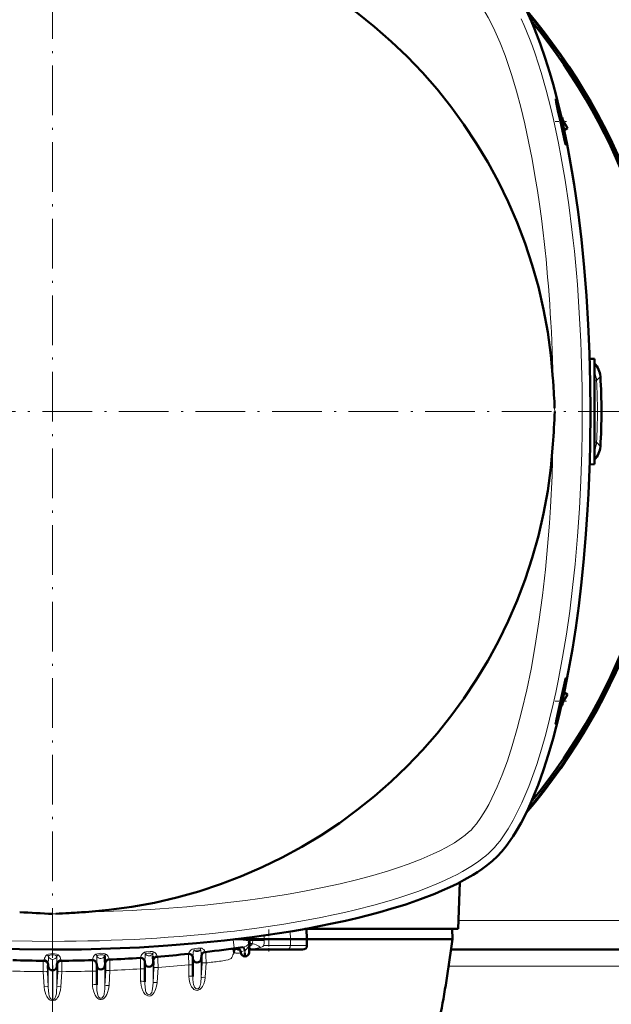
# Model space of a CAD drawing. Extents: x -1768 to 2122, y -1726 to 708.
# Tile 33 of 71: x 389 to 532, y -1383 to -1145. Entities that reach past the tile are written whole.
import ezdxf

# ---------------------------------------------------------------- set-up
doc = ezdxf.new("R2010")
doc.units = 0
doc.linetypes.add('DASHDOT', pattern=[18.5, 12, -3, 0.5, -3])

msp = doc.modelspace()

# ---------------------------------------------------------------- linework, layer by layer
at = {"color": 7, "linetype": 'DASHDOT', "lineweight": 18}
for p, q in [((396.56, -1082.31), (396.56, -1397.4)), ((554.1, -1239.85), (239.01, -1239.85))]:
    msp.add_line(p, q, dxfattribs=at)
at = {"color": 7, "lineweight": 18}
for p, q in [((518.25, -1164.63), (518.25, -1165.13)), ((528.94, -1231.38), (528.02, -1232.39)), ((527.56, -1232.42), (528.02, -1232.39)), ((517.89, -1239.06), (517.93, -1239.85)), ((524.56, -1239.91), (524.56, -1239.79)), ((527.56, -1247.28), (528.02, -1247.31)), ((528.94, -1248.33), (528.02, -1247.31)), ((518.25, -1315.07), (518.25, -1314.58)), ((397.35, -1361.18), (396.56, -1361.22)), ((588.03, -1362.85), (494.63, -1362.85)), ((447.72, -1367.35), (447.71, -1366.44)), ((447.72, -1367.7), (447.72, -1367.35)), ((454.01, -1365.47), (454.05, -1367.35)), ((454.02, -1368.88), (454.05, -1367.35)), ((396.5, -1367.86), (396.62, -1367.86)), ((440.82, -1369.8), (441.75, -1369.77)), ((442.78, -1369.21), (442.8, -1369.2)), ((444.07, -1369.68), (444.11, -1369.7)), ((444.07, -1369.7), (444.11, -1369.7)), ((444.11, -1369.7), (444.58, -1369.68)), ((444.67, -1368.42), (444.57, -1368.37)), ((444.67, -1368.42), (444.72, -1368.42)), ((447.6, -1368.88), (454.02, -1368.88)), ((447.71, -1367.81), (447.72, -1367.7)), ((454.02, -1368.88), (458.04, -1368.88)), ((417.78, -1371.85), (417.78, -1371.85)), ((420.84, -1373.09), (420.84, -1372.25)), ((430.47, -1371.87), (430.47, -1371.85)), ((432.46, -1372.05), (432.46, -1371.21)), ((432.46, -1372.05), (432.46, -1376.61)), ((432.51, -1371.37), (432.5, -1371.37)), ((432.67, -1371.35), (432.51, -1371.37)), ((443.03, -1370.05), (443.07, -1370.04)), ((443.05, -1370.62), (443.03, -1370.05)), ((443.05, -1370.62), (443.07, -1370.04)), ((395.32, -1373.47), (395.48, -1373.48)), ((395.49, -1373.48), (395.5, -1373.48)), ((395.52, -1373.92), (395.52, -1373.16)), ((395.52, -1373.92), (395.52, -1378.86)), ((397.59, -1373.92), (397.59, -1373.16)), ((397.59, -1373.92), (397.59, -1378.86)), ((397.63, -1373.48), (397.62, -1373.48)), ((397.62, -1373.48), (397.62, -1373.48)), ((397.79, -1373.47), (397.63, -1373.48)), ((406.19, -1372.36), (406.19, -1372.41)), ((409.21, -1373.71), (409.21, -1372.9)), ((409.21, -1373.71), (409.21, -1378.61)), ((409.42, -1373.19), (409.25, -1373.19)), ((409.25, -1373.19), (409.25, -1373.19)), ((417.84, -1377.5), (417.84, -1374.49)), ((420.84, -1373.09), (420.84, -1377.86)), ((421.05, -1374.24), (420.84, -1377.86)), ((420.88, -1372.49), (420.87, -1372.49)), ((421.04, -1372.48), (420.88, -1372.49)), ((422.05, -1374.19), (421.83, -1377.8)), ((429.47, -1376.26), (429.47, -1373.52)), ((432.67, -1373.12), (432.46, -1376.61)), ((433.67, -1373.06), (433.46, -1376.56)), ((437.27, -1372.63), (436.89, -1372.68)), ((596.57, -1373.85), (492.29, -1373.85)), ((394.32, -1375.18), (394.53, -1378.81)), ((395.31, -1375.23), (395.52, -1378.86)), ((396.53, -1381.91), (396.53, -1374.85)), ((396.58, -1381.91), (396.59, -1374.85)), ((397.8, -1375.23), (397.59, -1378.86)), ((398.8, -1375.18), (398.58, -1378.81)), ((406.22, -1378.24), (406.22, -1375.04)), ((409.43, -1374.94), (409.21, -1378.61)), ((410.42, -1374.89), (410.21, -1378.56)), ((433.45, -1376.6), (433.46, -1376.56)), ((396.53, -1381.91), (396.58, -1381.91))]:
    msp.add_line(p, q, dxfattribs=at)
at = {"color": 7, "linetype": 'DASHDOT', "lineweight": 18, "ltscale": 0.070773}
msp.add_line((518.02, -1169.85), (520.85, -1169.85), dxfattribs=at)
at = {"color": 7, "lineweight": 50}
for p, q in [((519.82, -1168.86), (519.53, -1168.84)), ((519.82, -1168.86), (519.82, -1170.11)), ((519.82, -1169.35), (521.03, -1171.45)), ((520.21, -1171.92), (521.03, -1171.45)), ((521.03, -1171.45), (520.22, -1171.97)), ((526.36, -1227.13), (527.56, -1227.17)), ((527.56, -1239.85), (527.56, -1227.17)), ((526.55, -1239.85), (526.56, -1239.85)), ((526.56, -1239.75), (526.56, -1239.85)), ((526.56, -1239.85), (526.56, -1239.95)), ((527.56, -1252.6), (527.56, -1239.85)), ((527.56, -1252.6), (526.35, -1252.66)), ((520.21, -1307.78), (521.03, -1308.25)), ((521.03, -1308.25), (520.22, -1307.73)), ((519.82, -1310.36), (521.03, -1308.25)), ((519.82, -1310.84), (519.82, -1309.59)), ((519.82, -1310.84), (519.53, -1310.86)), ((494.95, -1353.61), (494.56, -1364.86)), ((494.56, -1364.86), (457.53, -1364.86)), ((457.98, -1367.35), (457.94, -1364.86)), ((493.14, -1364.86), (493.21, -1367.35)), ((440.68, -1367.35), (443.31, -1367.35)), ((443.31, -1367.35), (444.16, -1367.35)), ((444.14, -1367.78), (444.16, -1367.35)), ((444.15, -1366.92), (444.16, -1367.35)), ((447.72, -1367.35), (454.05, -1367.35)), ((454.05, -1367.35), (457.98, -1367.35)), ((493.21, -1367.35), (457.98, -1367.35)), ((457.98, -1367.35), (458.04, -1368.88)), ((440.82, -1369.8), (440.35, -1369.73)), ((441.82, -1369.85), (441.27, -1369.85)), ((444.14, -1367.78), (444.05, -1370.53)), ((444.56, -1369.85), (444.07, -1369.85)), ((453.15, -1369.85), (444.56, -1369.85)), ((456.96, -1369.85), (453.15, -1369.85)), ((587.89, -1369.85), (492.87, -1369.85)), ((430.47, -1371.87), (430.47, -1371.98)), ((430.47, -1371.98), (430.47, -1376.38)), ((432.46, -1372.05), (432.51, -1371.37)), ((442.05, -1370.53), (442.04, -1370.45)), ((443.05, -1371.5), (443.05, -1370.62)), ((395.52, -1373.92), (395.49, -1373.48)), ((397.59, -1373.92), (397.62, -1373.48)), ((407.22, -1373.34), (407.22, -1373.64)), ((407.22, -1373.65), (407.22, -1378.36)), ((409.21, -1373.71), (409.25, -1373.19)), ((418.84, -1372.84), (418.84, -1373.02)), ((418.84, -1373.02), (418.84, -1377.62)), ((420.84, -1373.09), (420.88, -1372.49))]:
    msp.add_line(p, q, dxfattribs=at)
at = {"color": 7, "linetype": 'DASHDOT', "lineweight": 18, "ltscale": 0.036058}
msp.add_line((527.68, -1239.85), (526.23, -1239.85), dxfattribs=at)
at = {"color": 7, "linetype": 'DASHDOT', "lineweight": 18, "ltscale": 0.071329}
msp.add_line((518.01, -1309.85), (520.87, -1309.85), dxfattribs=at)
at = {"color": 7, "linetype": 'DASHDOT', "lineweight": 18, "ltscale": 0.131476}
msp.add_line((448.86, -1365.03), (448.86, -1370.29), dxfattribs=at)
at = {"color": 7, "lineweight": 50}
for points in [[(504.04, -1132.37), (505.13, -1133.55), (506.17, -1134.81), (507.14, -1136.13), (507.83, -1137.16), (508.5, -1138.21), (509.73, -1140.36), (510.65, -1142.11), (511.49, -1143.87), (512.31, -1145.69), (513.06, -1147.47)], [(513.06, -1147.47), (514.4, -1150.94), (515.62, -1154.49), (516.75, -1158.1), (517.52, -1160.8), (518.24, -1163.52), (518.94, -1166.3), (519.59, -1169.07), (520.29, -1172.28)], [(518.25, -1164.63), (518.16, -1164.4), (518.15, -1164.39), (518.15, -1164.38), (518.14, -1164.38), (518.14, -1164.38)], [(518.14, -1164.38), (518.14, -1164.39), (518.14, -1164.4), (518.14, -1164.48), (518.25, -1165.13)], [(518.25, -1164.63), (518.49, -1165.44), (518.81, -1166.6), (519.59, -1169.85)], [(519.29, -1169.85), (518.68, -1167.12), (518.25, -1165.13)], [(520.6, -1175.42), (520.6, -1175.42), (520.59, -1175.41), (520.55, -1175.32), (520.37, -1174.63), (519.79, -1172.08), (519.29, -1169.85)], [(519.59, -1169.85), (520.12, -1172.39), (520.39, -1173.82), (520.59, -1175.18), (520.61, -1175.39), (520.61, -1175.41), (520.6, -1175.42), (520.6, -1175.42), (520.6, -1175.42)], [(520.29, -1172.28), (520.91, -1175.39), (521.5, -1178.53), (522.07, -1181.77), (522.6, -1185.04), (523.54, -1191.62), (524.35, -1198.31), (525.03, -1205.09), (525.58, -1211.96), (526.01, -1218.88), (526.31, -1225.83), (526.5, -1232.83), (526.56, -1239.85)], [(526.56, -1239.85), (526.48, -1247.84), (526.38, -1251.85), (526.24, -1255.85), (526.07, -1259.76), (525.85, -1263.66), (525.45, -1269.53), (524.97, -1275.35), (524.38, -1281.11), (523.71, -1286.81), (522.99, -1292.09), (522.18, -1297.29), (521.28, -1302.4), (520.29, -1307.42)], [(520.6, -1304.29), (520.6, -1304.29), (520.59, -1304.29), (520.59, -1304.29), (520.58, -1304.3), (520.54, -1304.43), (520.26, -1305.54), (519.29, -1309.85)], [(519.59, -1309.85), (520.11, -1307.34), (520.55, -1304.89), (520.61, -1304.35), (520.61, -1304.31), (520.6, -1304.29), (520.6, -1304.29), (520.6, -1304.29), (520.6, -1304.29)], [(520.29, -1307.42), (519.66, -1310.32), (518.98, -1313.23), (518.28, -1316.06), (517.53, -1318.87), (516.42, -1322.67), (515.22, -1326.43), (513.9, -1330.11), (513.06, -1332.23)], [(519.29, -1309.85), (518.32, -1314.26), (518.25, -1314.58)], [(518.25, -1315.07), (518.68, -1313.61), (519.12, -1311.87), (519.59, -1309.85)], [(518.14, -1315.32), (518.14, -1315.32), (518.14, -1315.31), (518.13, -1315.28), (518.16, -1315.05), (518.25, -1314.58)], [(518.25, -1315.07), (518.16, -1315.3), (518.15, -1315.32), (518.15, -1315.32), (518.14, -1315.32), (518.14, -1315.32)], [(513.06, -1332.23), (512.31, -1334.01), (511.49, -1335.84), (510.67, -1337.54), (509.79, -1339.24), (508.54, -1341.42), (507.87, -1342.48), (507.17, -1343.52), (506.19, -1344.87), (505.15, -1346.14), (504.04, -1347.33)], [(504.04, -1347.33), (502.86, -1348.43), (501.6, -1349.46), (500.27, -1350.44), (499.25, -1351.13), (498.2, -1351.79), (496.04, -1353.03), (494.3, -1353.94), (492.54, -1354.79), (490.72, -1355.61), (488.94, -1356.36)], [(488.94, -1356.36), (485.47, -1357.69), (481.92, -1358.92), (478.31, -1360.04), (475.61, -1360.81), (472.89, -1361.54), (470.11, -1362.23), (467.34, -1362.88), (464.13, -1363.58)], [(396.56, -1369.85), (388.57, -1369.77), (384.56, -1369.67), (380.56, -1369.54), (376.64, -1369.36), (372.75, -1369.15), (366.88, -1368.75), (361.06, -1368.26), (355.3, -1367.68), (349.6, -1367), (344.32, -1366.28), (339.12, -1365.47), (334, -1364.57), (328.99, -1363.58)], [(464.13, -1363.58), (461.02, -1364.21), (457.88, -1364.8), (454.64, -1365.36), (451.37, -1365.89), (444.79, -1366.84), (438.1, -1367.65), (431.31, -1368.33), (424.45, -1368.88), (417.53, -1369.31), (410.57, -1369.61), (403.58, -1369.79), (396.56, -1369.85)], [(444.16, -1367.35), (444.16, -1367.35), (444.59, -1367.35), (447.72, -1367.35)], [(439.8, -1369.64), (440.15, -1369.67), (440.35, -1369.73)], [(440.35, -1369.73), (440.35, -1369.84), (440.38, -1370.1), (440.44, -1370.59)], [(409.21, -1372.9), (409.18, -1371.81), (409.17, -1371.48), (409.16, -1371.35)]]:
    msp.add_lwpolyline(points, dxfattribs=at)
at = {"color": 7, "lineweight": 18}
for points in [[(515.12, -1196.73), (514.68, -1193.23), (514.21, -1189.75), (513.73, -1186.52), (513.21, -1183.32), (512.44, -1178.93), (511.58, -1174.61), (510.65, -1170.34), (509.69, -1166.37), (508.65, -1162.48), (507.52, -1158.69), (506.73, -1156.26), (505.9, -1153.89), (504.71, -1150.81), (503.45, -1147.9), (502.67, -1146.26), (501.86, -1144.72), (500.73, -1142.76), (499.59, -1141.02), (498.89, -1140.1), (498.22, -1139.31), (497.68, -1138.73)], [(522.07, -1195.91), (521.29, -1189.91), (520.41, -1183.96), (519.4, -1178.09), (518.81, -1175.05), (518.19, -1172.03), (517.6, -1169.32), (516.97, -1166.63), (515.84, -1162.24), (514.62, -1157.94), (513.92, -1155.71), (513.19, -1153.51), (512.52, -1151.61), (511.82, -1149.75), (510.53, -1146.59), (509.81, -1144.98)], [(502.63, -1345.92), (503.32, -1345.19), (504.01, -1344.4), (504.69, -1343.54), (505.37, -1342.62), (506.66, -1340.67), (507.89, -1338.55), (508.95, -1336.52), (509.97, -1334.39), (510.93, -1332.17), (511.62, -1330.46), (512.29, -1328.71), (513.55, -1325.11), (514.72, -1321.4), (515.74, -1317.84), (516.68, -1314.22), (517.56, -1310.54), (518.18, -1307.74), (518.76, -1304.91), (519.83, -1299.2), (520.73, -1293.66), (521.53, -1288.06), (522.23, -1282.42), (522.83, -1276.73), (523.41, -1270.02), (523.87, -1263.27), (524.22, -1256.51), (524.44, -1249.72), (524.53, -1244.82), (524.56, -1239.91)], [(497.68, -1340.97), (498.31, -1340.3), (498.98, -1339.49), (500.08, -1337.96), (501.19, -1336.18), (501.98, -1334.78), (502.75, -1333.28), (504.01, -1330.56), (505.2, -1327.66), (506.47, -1324.22), (507.64, -1320.64), (508.87, -1316.43), (510, -1312.09), (511.15, -1307.13), (512.19, -1302.07), (513.21, -1296.4), (514.11, -1290.65), (514.95, -1284.35), (515.67, -1278), (516.03, -1274.32), (516.35, -1270.64), (516.63, -1266.81), (516.88, -1262.97), (517.26, -1255.4), (517.48, -1247.8)], [(439.67, -1358.41), (443.18, -1357.98), (446.66, -1357.5), (449.89, -1357.02), (453.09, -1356.51), (457.47, -1355.73), (461.8, -1354.88), (466.06, -1353.95), (470.04, -1352.99), (473.93, -1351.94), (477.71, -1350.82), (480.15, -1350.03), (482.52, -1349.19), (485.6, -1348.01), (488.51, -1346.75), (490.14, -1345.96), (491.69, -1345.16), (493.65, -1344.03), (495.38, -1342.88), (496.3, -1342.19), (497.1, -1341.52), (497.68, -1340.97)], [(440.5, -1365.36), (446.5, -1364.59), (452.44, -1363.7), (458.31, -1362.69), (461.36, -1362.11), (464.38, -1361.49), (467.09, -1360.89), (469.78, -1360.26), (474.17, -1359.14), (478.46, -1357.91), (480.7, -1357.21), (482.9, -1356.48), (484.8, -1355.81), (486.66, -1355.12), (489.82, -1353.82), (491.43, -1353.11), (492.99, -1352.36), (494.35, -1351.67), (495.66, -1350.96), (497.65, -1349.78), (499.5, -1348.54), (500.4, -1347.87), (501.25, -1347.18), (501.96, -1346.56), (502.63, -1345.92)], [(440.17, -1367.41), (440.38, -1368.81), (440.46, -1369.35), (440.5, -1369.53), (440.51, -1369.54), (440.51, -1369.54)], [(443.34, -1367.68), (441.89, -1367.5), (441.05, -1367.43), (440.36, -1367.39)], [(361.17, -1368.27), (367.81, -1368.87), (372.2, -1369.2), (376.53, -1369.46), (380.88, -1369.67), (385.18, -1369.82), (389.5, -1369.9), (393.73, -1369.93), (396.56, -1369.92)], [(386.69, -1367.74), (391.59, -1367.83), (396.5, -1367.86)], [(431.94, -1368.27), (425.31, -1368.87), (420.91, -1369.2), (416.59, -1369.46), (412.24, -1369.67), (407.93, -1369.82), (403.61, -1369.9), (399.38, -1369.93), (396.56, -1369.92)], [(430.68, -1369.64), (430.31, -1369.77), (429.99, -1369.99), (429.8, -1370.18), (429.65, -1370.38), (429.4, -1370.81), (429.37, -1370.87), (429.37, -1370.88), (429.37, -1370.88)], [(432.33, -1369.5), (431.69, -1369.5), (431.17, -1369.56), (430.68, -1369.64)], [(432.24, -1369.98), (431.94, -1369.95), (431.57, -1369.97), (431.17, -1370.02), (430.83, -1370.11)], [(433.36, -1370.33), (433.27, -1370.08), (433.09, -1369.84), (432.83, -1369.64), (432.59, -1369.54), (432.33, -1369.5)], [(442.84, -1370.13), (442.7, -1369.54), (442.61, -1369.34), (442.56, -1369.28), (442.54, -1369.27), (442.51, -1369.26)], [(443.03, -1370.05), (442.81, -1369.31), (442.78, -1369.23), (442.78, -1369.21)], [(442.8, -1369.2), (443.32, -1369.01), (443.72, -1368.73), (443.98, -1368.41), (444.02, -1368.31)], [(443.07, -1370.04), (442.84, -1369.3), (442.81, -1369.22), (442.8, -1369.2)], [(443.07, -1370.04), (443.43, -1369.75), (443.72, -1369.38), (443.88, -1369.07), (444, -1368.73), (444.1, -1368.24), (444.12, -1367.97)], [(444.14, -1367.78), (444.14, -1367.78), (444.14, -1367.79), (444.13, -1367.79), (444.1, -1367.79), (443.74, -1367.74), (443.34, -1367.68)], [(444.1, -1369.05), (444.13, -1368.85), (444.23, -1368.66), (444.38, -1368.49), (444.57, -1368.37)], [(444.1, -1369.01), (444.18, -1368.81), (444.3, -1368.65), (444.47, -1368.51), (444.67, -1368.42)], [(444.11, -1368.98), (444.46, -1368.88), (444.6, -1368.8), (444.68, -1368.71), (444.72, -1368.61), (444.72, -1368.51), (444.67, -1368.42)], [(444.14, -1367.78), (444.14, -1367.78), (444.16, -1367.96), (444.22, -1368.08), (444.38, -1368.26), (444.57, -1368.37)], [(444.58, -1369.68), (445.6, -1369.6), (446.4, -1369.46), (446.81, -1369.35)], [(444.72, -1368.42), (444.82, -1368.28), (444.88, -1368.1), (444.94, -1367.63)], [(444.72, -1368.42), (445.03, -1368.45), (445.34, -1368.53), (445.76, -1368.68), (446.39, -1369.03), (446.81, -1369.35)], [(446.81, -1369.35), (447.23, -1369.17), (447.38, -1369.08), (447.6, -1368.88)], [(394.53, -1372.31), (394.51, -1372.51), (394.51, -1372.54), (394.51, -1372.54), (394.5, -1372.55)], [(394.53, -1372.31), (394.63, -1371.9), (394.74, -1371.64), (394.86, -1371.45), (395.02, -1371.26), (395.21, -1371.11)], [(395.52, -1373.16), (395.45, -1372.89), (395.3, -1372.66), (395.09, -1372.47), (394.82, -1372.35), (394.53, -1372.31)], [(395.21, -1371.11), (395.57, -1370.95), (396.12, -1370.85), (396.56, -1370.83)], [(395.52, -1373.16), (395.55, -1372.14), (395.56, -1371.63), (395.57, -1371.52)], [(395.57, -1371.52), (395.66, -1371.36), (395.73, -1371.3), (395.92, -1371.22), (396.23, -1371.15), (396.56, -1371.13)], [(396.53, -1374.85), (396.54, -1372.49), (396.56, -1372.22)], [(397.91, -1371.11), (397.54, -1370.95), (396.99, -1370.85), (396.56, -1370.83)], [(397.55, -1371.52), (397.46, -1371.36), (397.38, -1371.3), (397.2, -1371.22), (396.89, -1371.15), (396.56, -1371.13)], [(396.59, -1374.85), (396.57, -1372.49), (396.56, -1372.22)], [(397.59, -1373.16), (397.56, -1372.14), (397.55, -1371.63), (397.55, -1371.52)], [(397.59, -1373.16), (397.66, -1372.89), (397.81, -1372.66), (398.03, -1372.47), (398.29, -1372.35), (398.58, -1372.31)], [(398.58, -1372.31), (398.49, -1371.9), (398.37, -1371.64), (398.25, -1371.45), (398.1, -1371.26), (397.91, -1371.11)], [(398.58, -1372.31), (398.6, -1372.52), (398.61, -1372.54), (398.61, -1372.54), (398.61, -1372.55)], [(406.19, -1372.36), (406.26, -1371.99), (406.34, -1371.75), (406.48, -1371.49), (406.69, -1371.21), (407, -1370.99)], [(407, -1370.99), (407.44, -1370.84), (407.82, -1370.78), (408.22, -1370.75), (408.77, -1370.77), (409.25, -1370.86), (409.46, -1370.94)], [(407.24, -1372.47), (407.26, -1371.77), (407.27, -1371.49), (407.29, -1371.39)], [(407.29, -1371.39), (407.36, -1371.3), (407.59, -1371.18), (407.65, -1371.16)], [(407.65, -1371.16), (408.01, -1371.09), (408.42, -1371.08), (408.7, -1371.1), (408.93, -1371.16), (409.07, -1371.23), (409.16, -1371.35)], [(409.21, -1372.9), (409.26, -1372.7), (409.34, -1372.52), (409.47, -1372.35), (409.64, -1372.22), (409.83, -1372.12), (410.18, -1372.04)], [(410.18, -1372.04), (410.13, -1371.82), (410.03, -1371.55), (409.86, -1371.28), (409.62, -1371.03), (409.46, -1370.94)], [(410.18, -1372.04), (410.19, -1372.23), (410.2, -1372.26), (410.2, -1372.26), (410.2, -1372.26)], [(410.37, -1372.26), (410.37, -1372.26), (410.38, -1372.26), (410.38, -1372.26), (410.39, -1372.28), (410.41, -1372.47), (410.43, -1373.13), (410.42, -1374.89)], [(418.79, -1370.5), (418.56, -1370.61), (418.36, -1370.76), (418.14, -1371.01), (417.98, -1371.28), (417.87, -1371.52), (417.78, -1371.85)], [(420.95, -1370.39), (420.68, -1370.34), (420.11, -1370.31), (419.41, -1370.37), (419.09, -1370.42), (418.79, -1370.5)], [(418.91, -1371.34), (418.85, -1372.59), (418.84, -1372.84)], [(419, -1370.92), (418.96, -1370.96), (418.94, -1371.01), (418.92, -1371.12), (418.91, -1371.34)], [(419.67, -1370.72), (419.31, -1370.79), (419.04, -1370.9), (419, -1370.92)], [(420.74, -1370.83), (420.63, -1370.76), (420.3, -1370.7), (419.98, -1370.7)], [(420.81, -1371.45), (420.8, -1371.14), (420.78, -1370.92), (420.76, -1370.85), (420.74, -1370.83)], [(420.84, -1372.25), (420.88, -1372.06), (420.96, -1371.87), (421.09, -1371.71), (421.25, -1371.57), (421.43, -1371.47), (421.77, -1371.39)], [(420.84, -1372.25), (420.86, -1372.46), (420.87, -1372.49), (420.87, -1372.49), (420.87, -1372.49)], [(421.77, -1371.39), (421.73, -1371.23), (421.66, -1371.03), (421.49, -1370.77), (421.26, -1370.54), (420.95, -1370.39)], [(421.77, -1371.39), (421.79, -1371.54), (421.79, -1371.56), (421.79, -1371.56), (421.79, -1371.56), (421.79, -1371.56)], [(421.96, -1371.55), (421.96, -1371.55), (421.97, -1371.55), (421.97, -1371.56), (421.98, -1371.57), (422, -1371.73), (422.03, -1372.34), (422.05, -1374.19)], [(429.37, -1370.88), (429.37, -1370.88), (429.38, -1371.16), (429.47, -1373.52)], [(430.83, -1370.11), (430.7, -1370.15), (430.62, -1370.24), (430.57, -1370.46)], [(432.46, -1371.21), (432.44, -1370.65), (432.4, -1370.16), (432.37, -1370.03), (432.34, -1369.99), (432.31, -1369.98), (432.24, -1369.98)], [(432.46, -1371.21), (432.5, -1371.01), (432.58, -1370.83), (432.7, -1370.66), (432.85, -1370.53), (433.03, -1370.42), (433.36, -1370.33)], [(432.46, -1371.21), (432.49, -1371.35), (432.49, -1371.36), (432.5, -1371.37), (432.5, -1371.37), (432.5, -1371.37)], [(432.67, -1371.35), (432.67, -1371.35), (432.67, -1371.35), (432.68, -1371.36), (432.69, -1371.38), (432.71, -1371.69), (432.67, -1373.12)], [(433.36, -1370.33), (433.37, -1370.43), (433.38, -1370.44), (433.38, -1370.44), (433.38, -1370.44), (433.38, -1370.44)], [(433.55, -1370.42), (433.55, -1370.42), (433.55, -1370.43), (433.56, -1370.43), (433.56, -1370.44), (433.59, -1370.61), (433.63, -1371.25), (433.67, -1373.06)], [(440.02, -1371.42), (439.84, -1371.78), (439.7, -1371.96), (439.52, -1372.09), (439.32, -1372.18), (438.97, -1372.3), (438.45, -1372.43), (437.27, -1372.63)], [(440.44, -1370.59), (440.28, -1370.85), (440.15, -1371.13), (440.02, -1371.42)], [(442.84, -1370.13), (442.3, -1370.3), (442.12, -1370.38), (442.07, -1370.41), (442.05, -1370.43), (442.04, -1370.44), (442.04, -1370.45)], [(394.33, -1372.54), (394.33, -1372.54), (394.33, -1372.55), (394.33, -1372.55), (394.32, -1372.57), (394.3, -1372.76), (394.29, -1374.16), (394.32, -1375.18)], [(395.32, -1373.47), (395.32, -1373.47), (395.32, -1373.48), (395.31, -1373.49), (395.31, -1373.51), (395.28, -1373.8), (395.31, -1375.23)], [(395.52, -1373.16), (395.5, -1373.46), (395.5, -1373.47), (395.5, -1373.47), (395.5, -1373.48)], [(397.59, -1373.16), (397.61, -1373.46), (397.62, -1373.47), (397.62, -1373.47), (397.62, -1373.48)], [(397.79, -1373.47), (397.79, -1373.47), (397.8, -1373.48), (397.8, -1373.49), (397.81, -1373.51), (397.83, -1373.8), (397.8, -1375.23)], [(398.78, -1372.54), (398.78, -1372.54), (398.78, -1372.55), (398.79, -1372.55), (398.79, -1372.57), (398.81, -1372.76), (398.82, -1374.16), (398.8, -1375.18)], [(407.22, -1373.34), (407.19, -1373.1), (407.1, -1372.88), (406.97, -1372.69), (406.79, -1372.53), (406.58, -1372.42), (406.19, -1372.36)], [(409.21, -1372.9), (409.24, -1373.15), (409.24, -1373.19), (409.24, -1373.19), (409.25, -1373.19), (409.25, -1373.19)], [(409.42, -1373.19), (409.42, -1373.19), (409.42, -1373.19), (409.43, -1373.19), (409.43, -1373.21), (409.46, -1373.44), (409.44, -1374.65), (409.43, -1374.94)], [(421.04, -1372.48), (421.05, -1372.48), (421.05, -1372.48), (421.06, -1372.49), (421.06, -1372.52), (421.09, -1372.88), (421.05, -1374.24)], [(421.05, -1374.24), (421.06, -1374.23), (421.07, -1374.22), (421.16, -1374.2), (421.31, -1374.18), (422.05, -1374.19)], [(432.67, -1373.12), (432.68, -1373.11), (432.7, -1373.1), (432.84, -1373.07), (433.08, -1373.05), (433.67, -1373.06)], [(395.31, -1375.23), (395.29, -1375.22), (395.2, -1375.19), (395.05, -1375.17), (394.32, -1375.18)], [(397.8, -1375.23), (397.82, -1375.22), (397.91, -1375.19), (398.06, -1375.17), (398.8, -1375.18)], [(409.43, -1374.94), (409.45, -1374.93), (409.54, -1374.9), (409.69, -1374.89), (410.42, -1374.89)], [(429.47, -1376.26), (429.53, -1377.08), (429.72, -1377.87), (429.98, -1378.51), (430.15, -1378.81), (430.36, -1379.09), (430.53, -1379.28), (430.73, -1379.45), (430.96, -1379.58), (431.2, -1379.66), (431.57, -1379.69), (431.93, -1379.6), (432.14, -1379.49), (432.33, -1379.35), (432.58, -1379.09), (432.79, -1378.8), (432.98, -1378.45), (433.14, -1378.08), (433.36, -1377.32), (433.45, -1376.6)], [(430.47, -1376.38), (430.48, -1376.99), (430.56, -1377.83), (430.63, -1378.25), (430.75, -1378.68), (430.84, -1378.89), (430.99, -1379.1), (431.18, -1379.27), (431.35, -1379.33), (431.52, -1379.34), (431.72, -1379.29), (431.89, -1379.16), (432.03, -1379), (432.14, -1378.8), (432.25, -1378.47), (432.31, -1378.24), (432.38, -1377.78), (432.46, -1376.61)], [(432.46, -1376.61), (432.49, -1376.59), (432.57, -1376.57), (432.73, -1376.55), (433.1, -1376.54), (433.46, -1376.56)], [(395.52, -1378.86), (395.5, -1378.84), (395.41, -1378.82), (395.23, -1378.8), (394.53, -1378.81)], [(395.83, -1381.95), (395.56, -1381.72), (395.34, -1381.44), (395.16, -1381.14), (394.95, -1380.7), (394.77, -1380.16), (394.63, -1379.61), (394.53, -1378.81)], [(396.53, -1381.91), (396.36, -1381.88), (396.2, -1381.8), (396.04, -1381.65), (395.91, -1381.45), (395.81, -1381.23), (395.74, -1381), (395.64, -1380.53), (395.57, -1379.82), (395.52, -1378.86)], [(396.58, -1381.91), (396.75, -1381.88), (396.91, -1381.8), (397.08, -1381.65), (397.21, -1381.45), (397.3, -1381.23), (397.38, -1381), (397.47, -1380.53), (397.54, -1379.82), (397.59, -1378.86)], [(397.29, -1381.95), (397.55, -1381.72), (397.77, -1381.44), (397.95, -1381.14), (398.16, -1380.7), (398.35, -1380.16), (398.48, -1379.61), (398.58, -1378.81)], [(397.59, -1378.86), (397.61, -1378.84), (397.7, -1378.82), (397.89, -1378.8), (398.58, -1378.81)], [(410.21, -1378.56), (410.09, -1379.41), (409.86, -1380.23), (409.68, -1380.68), (409.44, -1381.1), (409.13, -1381.49), (408.93, -1381.66), (408.7, -1381.8), (408.33, -1381.91), (407.94, -1381.87), (407.73, -1381.8), (407.53, -1381.68), (407.2, -1381.37), (407, -1381.11), (406.83, -1380.82), (406.65, -1380.43), (406.5, -1380.03), (406.3, -1379.21), (406.24, -1378.73), (406.22, -1378.24)], [(409.21, -1378.61), (409.19, -1379.3), (409.13, -1380), (409.05, -1380.48), (409, -1380.72), (408.88, -1381.06), (408.8, -1381.21), (408.64, -1381.42), (408.48, -1381.54), (408.29, -1381.61), (408.13, -1381.61), (407.97, -1381.56), (407.79, -1381.42), (407.64, -1381.24), (407.47, -1380.85), (407.38, -1380.48), (407.28, -1379.75), (407.23, -1379.05), (407.22, -1378.36)], [(409.21, -1378.61), (409.23, -1378.6), (409.27, -1378.58), (409.49, -1378.55), (409.72, -1378.54), (410.21, -1378.56)], [(417.84, -1377.5), (417.85, -1377.85), (417.94, -1378.5), (418.09, -1379.13), (418.34, -1379.79), (418.5, -1380.1), (418.7, -1380.4), (418.94, -1380.67), (419.22, -1380.89), (419.55, -1381.03), (419.91, -1381.07), (420.27, -1380.98), (420.61, -1380.79), (420.89, -1380.52), (421.12, -1380.21), (421.3, -1379.87), (421.46, -1379.52), (421.7, -1378.71), (421.83, -1377.84), (421.83, -1377.8)], [(418.84, -1377.62), (418.85, -1377.92), (418.92, -1379.04), (418.99, -1379.56), (419.04, -1379.82), (419.17, -1380.2), (419.31, -1380.44), (419.5, -1380.64), (419.67, -1380.72), (419.85, -1380.75), (420.05, -1380.71), (420.23, -1380.6), (420.39, -1380.41), (420.52, -1380.18), (420.66, -1379.72), (420.74, -1379.29), (420.81, -1378.59), (420.84, -1377.86)], [(420.84, -1377.86), (420.86, -1377.84), (420.95, -1377.82), (421.1, -1377.8), (421.83, -1377.8)], [(396.56, -1382.2), (396.25, -1382.16), (395.96, -1382.04), (395.83, -1381.95)], [(396.56, -1382.2), (396.87, -1382.16), (397.15, -1382.04), (397.29, -1381.95)]]:
    msp.add_lwpolyline(points, dxfattribs=at)
at = {"color": 7, "lineweight": 50}
for centre, radius, start, end in [((396.56, -1239.85), 121.19, 3.7606, 86.2399), ((396.57, -1239.86), 150, 319.7455, 40.2433), ((396.56, -1239.85), 149.8, 320.0534, 39.9467), ((396.56, -1239.85), 149.27, 320.8074, 39.1926), ((523.95, -1231.7), 5, 3.6559, 43.8187), ((124.58, -1257.73), 393.76, 3.1811, 3.7608), ((396.56, -1239.85), 132.65, 356.3371, 3.6629), ((138.13, -1257.01), 380.19, 2.7063, 3.1862), ((121.07, -1239.85), 405.49, 0.0142, 0.1554), ((125.57, -1222.03), 392.76, 356.2384, 357.4001), ((121.07, -1239.85), 405.49, 359.8446, 359.9858), ((396.56, -1239.85), 121.19, 273.7606, 356.2397), ((523.95, -1248.01), 5, 316.1815, 356.3442), ((414.38, -968.87), 392.76, 266.2384, 267.4001), ((379.4, -981.42), 380.19, 272.7063, 273.1862), ((378.68, -967.87), 393.76, 273.1811, 273.7608), ((170.92, -1325.45), 325, 349.4417, 352.5926), ((396.56, -1049.85), 322.7, 276.5526, 278.1871), ((441.04, -1370.48), 1, 2, 97.8994), ((442.64, -1367.73), 1.5, 337.0718, 358), ((442.65, -1367.73), 1.5, 337.0607, 350.6418), ((442.64, -1367.73), 1.5, 340.3759, 357.9996), ((442.64, -1367.73), 1.5, 344.6608, 351.0227), ((444.29, -1369.04), 0.194, 132.4606, 169.1918), ((444.37, -1369.07), 0.272, 167.1892, 177.6096), ((442.64, -1367.73), 1.5, 350.6317, 358.0007), ((442.64, -1367.73), 1.5, 351.024, 357.9999), ((410.25, -1373.26), 1, 92.4242, 176), ((396.56, -1049.85), 322.7, 272.4233, 273.7702), ((417.84, -1372.85), 1, 359.9996, 93.7702), ((384.64, -1373.22), 36.21, 1.5382, 2.8036), ((421.88, -1372.56), 1, 94.4866, 176), ((396.56, -1049.85), 322.7, 274.4852, 275.8354), ((429.47, -1371.87), 1, 360, 95.8352), ((431.47, -1371.98), 1, 180.005, 355.9948), ((433.51, -1371.44), 1, 96.555, 175.9999), ((443.05, -1370.5), 1, 182, 358), ((396.56, -1049.85), 322.7, 268.2899, 269.6357), ((394.5, -1373.55), 1, 4, 89.6352), ((396.52, -1373.85), 1, 184, 270.3333), ((396.59, -1373.85), 1, 269.6667, 356), ((398.62, -1373.55), 1, 90.3649, 176), ((398.62, -1373.55), 1, 99.2746, 175.9601), ((396.56, -1049.85), 322.7, 270.3643, 271.7101), ((406.22, -1373.41), 1, 0, 91.7101), ((408.22, -1373.64), 1, 180, 356), ((419.84, -1373.02), 1, 180.005, 355.9948), ((396.56, -1379.85), 5, 89.6667, 90.3333)]:
    msp.add_arc(centre, radius, start, end, dxfattribs=at)
at = {"color": 7, "lineweight": 18}
for centre, radius, start, end in [((523.03, -1232.68), 5, 3.2666, 25.0324), ((396.56, -1239.85), 131.67, 356.7526, 3.2474), ((523.03, -1247.03), 5, 334.9691, 356.7333), ((424.79, -1371.79), 6.27, 15.5443, 20.0177), ((437.17, -1370.7), 4.98, 166.0253, 171.6212), ((441.26, -1367.91), 1.94, 256.7022, 270.2), ((442.12, -1366.57), 2.72, 278.2234, 283.9067), ((443.04, -1371.72), 2.55, 52.8626, 65.8801), ((444.56, -1439.86), 72.23, 87.4969, 89.6971), ((440.99, -1367.66), 6.73, 349.5401, 358.7194), ((393.38, -1373.1), 2.7, 35.9185, 47.4715), ((396.52, -1371.22), 1, 197.5404, 272.0033), ((396.59, -1371.22), 1, 267.9967, 342.4596), ((399.73, -1373.1), 2.7, 132.5286, 144.0815), ((404.68, -1373.01), 3.08, 31.7241, 41.0233), ((408.22, -1371.01), 1, 202.2819, 340.1682), ((411.57, -1372.82), 2.83, 138.2481, 148.6581), ((410.24, -1373.26), 1, 92.458, 175.9736), ((410.42, -1373.25), 1, 92.5237, 176.0278), ((417.84, -1372.84), 1, 0.1442, 93.7146), ((156.94, -1379.49), 260.95, 1.097, 1.6761), ((415.33, -1372.53), 4, 23.6115, 30.3648), ((419.84, -1370.38), 1, 212.7217, 333.7162), ((420.1, -1374.29), 3.6, 91.835, 96.7822), ((423.83, -1372.04), 3.32, 150.2157, 158.5415), ((421.87, -1372.56), 1, 94.5182, 175.981), ((422.04, -1372.55), 1, 94.5788, 176.0337), ((429.47, -1371.88), 1, 1.7192, 95.7754), ((449.88, -1372.79), 19.44, 174.9839, 177.2218), ((442.1, -1371.71), 11.6, 173.7733, 176.9018), ((431.47, -1369.34), 1, 230.1651, 320.5371), ((433.5, -1371.44), 1, 96.5858, 175.9924), ((433.67, -1371.42), 1, 96.6392, 176.0376), ((441.28, -1368.08), 2.65, 251.6539, 287.0902), ((442.55, -1369.1), 1.06, 285.8336, 296.5354), ((394.33, -1373.54), 1, 3.9799, 89.5291), ((394.5, -1373.55), 1, 4.0326, 89.5975), ((398.62, -1373.55), 1, 90.4025, 175.9674), ((398.79, -1373.54), 1, 90.4709, 176.0201), ((-167.8, -1380.03), 574.04, 0.49828, 0.76128), ((431.23, -1373.6), 24.01, 177.2944, 179.3694), ((396.55, -1049.45), 325.73, 276.5424, 277.1126), ((396.56, -1049.48), 325.7, 268.3004, 269.6061), ((398.9, -1381.87), 2.37, 180.966, 188.0005), ((394.21, -1381.87), 2.37, 351.9995, 359.034)]:
    msp.add_arc(centre, radius, start, end, dxfattribs=at)
for centre, major_axis, ratio, start_param, end_param in [((494.33, -1239.77), (0.03, -110.45), 0.27377, 1.570498, 1.979068), ((481.31, -1246.74), (-2.23, -121.11), 0.298785, 1.699069, 2.001867), ((389.67, -1324.61), (121.11, -2.23), 0.298785, 4.840661, 5.14346), ((396.64, -1337.62), (110.45, 0.03), 0.27377, 4.71209, 5.12066), ((444.56, -1368.85), (0, -1), 0.866025, 5.732186, 6.283185), ((447.14, -1367.78), (2.99, -0.1), 0.033432, 2.3959, 3.141606), ((453.15, -1368.85), (0, -1), 0.866025, 0, 1.544616), ((396.56, -1054.3), (323.29, 0), 0.992546, 4.755296, 4.778277), ((417.84, -1374.61), (1, 0), 0.121869, 0.033602, 1.570796), ((396.55, -1054.27), (323.33, 0), 0.992546, 4.791318, 4.814361), ((429.47, -1373.64), (1, 0), 0.121869, 0.042592, 1.570796), ((396.56, -1054.32), (323.28, 0), 0.992546, 4.719315, 4.742275), ((406.22, -1375.16), (1, 0), 0.121869, 0.034029, 1.570796), ((429.47, -1376.38), (1, 0), 0.121869, 0, 1.570796), ((406.22, -1378.36), (1, 0), 0.121869, 0, 1.570796), ((417.84, -1377.62), (1, 0), 0.121869, 0, 1.570797)]:
    msp.add_ellipse(centre, major_axis=major_axis, ratio=ratio, start_param=start_param, end_param=end_param, dxfattribs=at)
at = {"color": 7, "lineweight": 50}
msp.add_ellipse((456.88, -1368.85), major_axis=(1.14, -0.23), ratio=0.853683, start_param=4.943675, end_param=6.488291, dxfattribs=at)

doc.saveas('drawing.dxf')
